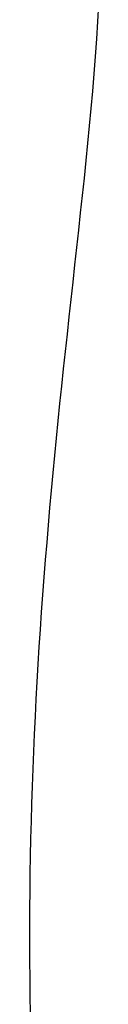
# Model space of a CAD drawing. Header units: millimetres. Extents: x 6 to 204, y 6 to 291.
# Tile 35 of 43: x 115.642 to 116.149, y 226.06 to 233.299. Entities that reach past the tile are written whole.
import ezdxf

# ---------------------------------------------------------------- set-up
doc = ezdxf.new("R2010")
doc.units = ezdxf.units.MM
doc.header["$LTSCALE"] = 19.36
doc.layers.get('0').update_dxf_attribs({"linetype": 'CONTINUOUS'})

msp = doc.modelspace()

# ---------------------------------------------------------------- linework, layer by layer
for p, q in [((116.1489, 233.4132), (116.1423, 233.2851)), ((116.1423, 233.2851), (116.1345, 233.157)), ((116.1345, 233.157), (116.1255, 233.0291)), ((116.1255, 233.0291), (116.1156, 232.9012)), ((116.1156, 232.9012), (116.1048, 232.7734)), ((116.1048, 232.7734), (116.0933, 232.6456)), ((116.0933, 232.6456), (116.0813, 232.5179)), ((116.0813, 232.5179), (116.0688, 232.3902)), ((116.0688, 232.3902), (116.0559, 232.2626)), ((116.0559, 232.2626), (116.0427, 232.135)), ((116.0427, 232.135), (116.0291, 232.0074)), ((116.0291, 232.0074), (116.0154, 231.8799)), ((116.0154, 231.8799), (116.0015, 231.7524)), ((116.0015, 231.7524), (115.9875, 231.6249)), ((115.9875, 231.6249), (115.9734, 231.4974)), ((115.9734, 231.4974), (115.9594, 231.3699)), ((115.9594, 231.3699), (115.9453, 231.2424)), ((115.9453, 231.2424), (115.9314, 231.1148)), ((115.9314, 231.1148), (115.9175, 230.9873)), ((115.9175, 230.9873), (115.9037, 230.8598)), ((115.9037, 230.8598), (115.8901, 230.7322)), ((115.8901, 230.7322), (115.8767, 230.6047)), ((115.8767, 230.6047), (115.8635, 230.4771)), ((115.8635, 230.4771), (115.8505, 230.3494)), ((115.8505, 230.3494), (115.8378, 230.2218)), ((115.8378, 230.2218), (115.8254, 230.0941)), ((115.8254, 230.0941), (115.8132, 229.9664)), ((115.8132, 229.9664), (115.8014, 229.8387)), ((115.8014, 229.8387), (115.7899, 229.7109)), ((115.7899, 229.7109), (115.7788, 229.5831)), ((115.7788, 229.5831), (115.768, 229.4553)), ((115.768, 229.4553), (115.7575, 229.3274)), ((115.7575, 229.3274), (115.7475, 229.1996)), ((115.7475, 229.1996), (115.7379, 229.0716)), ((115.7379, 229.0716), (115.7286, 228.9437)), ((115.7286, 228.9437), (115.7198, 228.8157)), ((115.7198, 228.8157), (115.7114, 228.6877)), ((115.7114, 228.6877), (115.7035, 228.5597)), ((115.7035, 228.5597), (115.696, 228.4316)), ((115.696, 228.4316), (115.689, 228.3035)), ((115.689, 228.3035), (115.6824, 228.1754)), ((115.6824, 228.1754), (115.6763, 228.0473)), ((115.6763, 228.0473), (115.6706, 227.9191)), ((115.6706, 227.9191), (115.6655, 227.7909)), ((115.6655, 227.7909), (115.6608, 227.6627)), ((115.6608, 227.6627), (115.6567, 227.5345)), ((115.6567, 227.5345), (115.653, 227.4062)), ((115.653, 227.4062), (115.6498, 227.278)), ((115.6498, 227.278), (115.6472, 227.1497)), ((115.6472, 227.1497), (115.6451, 227.0214)), ((115.6451, 227.0214), (115.6435, 226.8932)), ((115.6435, 226.8932), (115.6424, 226.7649)), ((115.6424, 226.7649), (115.6419, 226.6366)), ((115.6419, 226.6366), (115.6419, 226.5083)), ((115.6419, 226.5083), (115.6425, 226.38)), ((115.6425, 226.38), (115.6437, 226.2517)), ((115.6437, 226.2517), (115.6454, 226.1234)), ((115.6454, 226.1234), (115.6476, 225.9951))]:
    msp.add_line(p, q)

doc.saveas('drawing.dxf')
